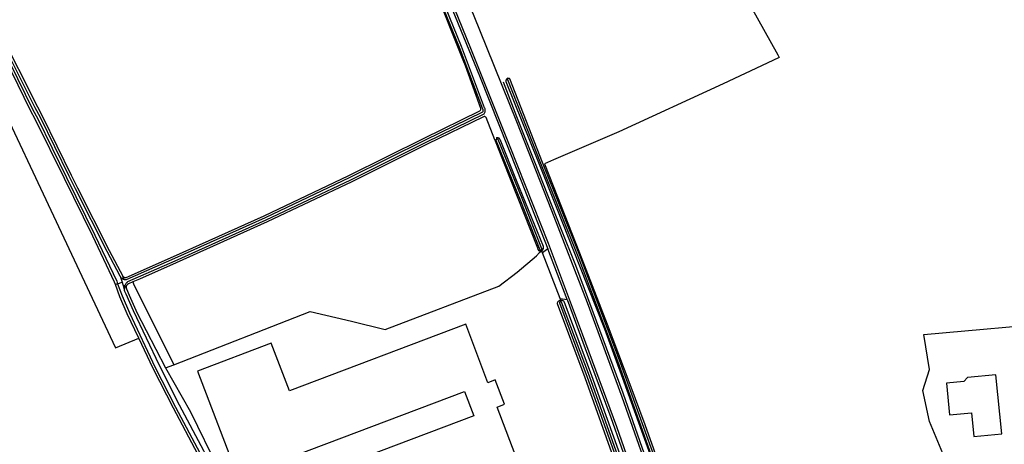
# Model space of a CAD drawing. Header units: metres. Extents: x 174423 to 175128, y 462196 to 462742.
# Tile 98 of 137: x 175045.37 to 175047.94, y 462738.29 to 462739.41. Entities that reach past the tile are written whole.
import ezdxf

# ---------------------------------------------------------------- set-up
doc = ezdxf.new("R2010")
doc.units = ezdxf.units.M
doc.layers.add('N-XX-AL-LIJN_0.20-G', color=7, linetype='Continuous', lineweight=25)

# ---------------------------------------------------------------- blocks, each defined once
blk = doc.blocks.new('Situatie')
at = {"lineweight": -3}
for p, q in [((-9.3132, 25.1899), (-9.3148, 25.1884)), ((-9.3132, 25.1899), (-9.3145, 25.1919)), ((-9.2469, 25.0622), (-9.2973, 25.1948)), ((-9.2647, 25.0648), (-9.3109, 25.1838)), ((-10.417, 25.1233), (-10.4122, 25.1075)), ((-10.4066, 25.1139), (-10.4101, 25.1231)), ((-10.4237, 25.1031), (-10.4293, 25.101)), ((-10.4237, 25.1031), (-10.4122, 25.1075)), ((-10.4122, 25.1075), (-10.4059, 25.0865)), ((-10.4006, 25.0897), (-10.4045, 25.0991)), ((-9.2661, 25.0597), (-9.2646, 25.0563))]:
    blk.add_line(p, q, dxfattribs=at)
for points in [[(-8.7993, 25.8902), (-8.6955, 25.7031), (-8.6916, 25.6961), (-8.7228, 25.6812), (-8.838, 25.6268), (-9.1113, 25.5015), (-9.2822, 25.4281), (-9.3064, 25.417), (-9.2724, 25.331), (-9.2143, 25.1838), (-9.1417, 24.9977), (-9.0826, 24.8403), (-9.0434, 24.734), (-8.9793, 24.5555)], [(-8.2629, 24.6581), (-8.2981, 24.7419), (-8.3154, 24.8234), (-8.2984, 24.8789), (-8.313, 24.9698), (-7.9418, 25.0033)], [(-10.7343, 25.7656), (-10.6339, 25.5667), (-10.6205, 25.5416), (-10.5452, 25.3874), (-10.5288, 25.3542), (-10.4457, 25.1901), (-10.4101, 25.1231), (-10.4097, 25.1225), (-10.4091, 25.1218), (-10.4085, 25.1213), (-10.4078, 25.1208), (-10.4071, 25.1204), (-10.4063, 25.1201), (-10.4055, 25.1198), (-10.4047, 25.1197), (-10.4039, 25.1196), (-10.403, 25.1196), (-10.4022, 25.1198), (-10.4013, 25.12), (-10.4012, 25.12), (-10.2774, 25.1745), (-10.0399, 25.2814), (-9.8185, 25.3867), (-9.6211, 25.485), (-9.4755, 25.5563), (-9.4743, 25.5571), (-9.4734, 25.5582), (-9.4728, 25.5596), (-9.4727, 25.5611), (-9.4729, 25.5625), (-9.5125, 25.6738), (-9.517, 25.685), (-9.6003, 25.8935)], [(-10.3223, 27.7421), (-10.3242, 27.7412), (-10.2431, 27.5403), (-10.1463, 27.3008), (-10.0553, 27.0748), (-9.9572, 26.8319), (-9.8686, 26.6135), (-9.7753, 26.384), (-9.6824, 26.1553), (-9.5818, 25.9067), (-9.4766, 25.6478), (-9.3766, 25.397), (-9.2973, 25.1948)], [(-10.3189, 27.7436), (-10.2673, 27.6161), (-10.1796, 27.3992), (-10.0803, 27.153), (-9.9834, 26.9123), (-9.8909, 26.6845), (-9.7925, 26.4421), (-9.6933, 26.198), (-9.5967, 25.9597), (-9.4997, 25.7206), (-9.3964, 25.4629), (-9.2966, 25.2092), (-9.207, 24.9724), (-9.1176, 24.7289), (-9.0335, 24.4889), (-9.0286, 24.4764), (-8.9473, 24.2573), (-8.8583, 24.0233), (-8.864, 24.0209)], [(-10.3681, 24.9608), (-10.3983, 25.0244), (-10.4179, 25.0693), (-10.4293, 25.101), (-10.4317, 25.1075), (-10.4887, 25.2279), (-10.5631, 25.3786), (-10.6383, 25.5325), (-10.6517, 25.5574), (-10.7505, 25.7577)], [(-10.7451, 25.7604), (-10.6464, 25.5603), (-10.633, 25.5352), (-10.5577, 25.3812), (-10.4833, 25.2305), (-10.4261, 25.1098), (-10.4237, 25.1031)], [(-10.417, 25.1233), (-10.451, 25.1874), (-10.5342, 25.3515), (-10.5506, 25.3847), (-10.6259, 25.5388), (-10.6393, 25.564), (-10.7397, 25.763)], [(-8.965, 24.4397), (-8.9721, 24.4367), (-9.0089, 24.5409), (-9.1027, 24.8062), (-9.1937, 25.0529), (-9.2864, 25.2944), (-9.3786, 25.5277), (-9.4753, 25.768), (-9.5796, 26.0246), (-9.6761, 26.262), (-9.7709, 26.4959), (-9.8903, 26.7899), (-9.8845, 26.7924)], [(-10.904, 25.9463), (-10.4295, 24.9355), (-10.3681, 24.9608)], [(-10.4059, 25.0865), (-10.4061, 25.0884), (-10.4062, 25.0903), (-10.4061, 25.0923), (-10.4059, 25.0942), (-10.4055, 25.096), (-10.4049, 25.0979), (-10.4045, 25.0991), (-10.4042, 25.0996), (-10.4034, 25.1014), (-10.4024, 25.103), (-10.4013, 25.1046), (-10.4001, 25.106), (-10.3987, 25.1074), (-10.3972, 25.1086), (-10.3969, 25.1088), (-10.2726, 25.1636), (-10.0349, 25.2706), (-9.8133, 25.3759), (-9.6158, 25.4742), (-9.4639, 25.5486), (-9.4623, 25.5516), (-9.4616, 25.5535), (-9.4612, 25.5554), (-9.4611, 25.5574), (-9.4612, 25.5593), (-9.4617, 25.5613), (-9.4624, 25.5631), (-9.4633, 25.5646), (-9.463, 25.5643), (-9.5235, 25.7249), (-9.5978, 25.9083)], [(-9.6033, 25.906), (-9.5291, 25.7227), (-9.4684, 25.5615), (-9.4684, 25.5614), (-9.4678, 25.5605), (-9.4674, 25.5595), (-9.4672, 25.5584), (-9.4671, 25.5573), (-9.4671, 25.5562), (-9.4674, 25.5551), (-9.4677, 25.5541), (-9.4683, 25.5532), (-9.6184, 25.4796), (-9.8159, 25.3813), (-10.0374, 25.276), (-10.275, 25.169), (-10.3993, 25.1143), (-10.3996, 25.1142), (-10.4011, 25.1139), (-10.4025, 25.1137), (-10.404, 25.1136), (-10.4055, 25.1137), (-10.4066, 25.1139), (-10.4069, 25.114), (-10.4084, 25.1144), (-10.4097, 25.115), (-10.411, 25.1157), (-10.4122, 25.1166), (-10.4133, 25.1176), (-10.4143, 25.1187), (-10.4152, 25.1199), (-10.417, 25.1233)], [(-9.0013, 24.5378), (-9.0494, 24.6714), (-9.1001, 24.8169), (-9.1697, 25.0053), (-9.2239, 25.1506), (-9.2631, 25.2488), (-9.3312, 25.422), (-9.3781, 25.5407), (-9.4137, 25.6316)], [(-8.9788, 24.5387), (-8.9863, 24.5403), (-8.9892, 24.5443), (-8.9908, 24.5502), (-9.0398, 24.6856), (-9.0975, 24.8449), (-9.1483, 24.9842), (-9.2133, 25.1497), (-9.2729, 25.2999), (-9.3223, 25.4247), (-9.4063, 25.6325), (-9.4065, 25.6336), (-9.4066, 25.6347), (-9.4065, 25.6359), (-9.4059, 25.6381), (-9.4054, 25.6391), (-9.4047, 25.64), (-9.404, 25.6408), (-9.4039, 25.6409), (-9.4016, 25.6431)], [(-9.4008, 25.6411), (-9.4011, 25.641), (-9.4017, 25.6406), (-9.4022, 25.64), (-9.4025, 25.6394), (-9.4027, 25.6387), (-9.4028, 25.6382), (-9.3168, 25.4191), (-9.2172, 25.1709), (-9.1126, 24.894), (-9.0133, 24.6177)], [(-9.0076, 24.6197), (-9.107, 24.8961), (-9.2116, 25.173), (-9.3113, 25.4213), (-9.3972, 25.6404), (-9.3977, 25.6409), (-9.3984, 25.6412), (-9.3991, 25.6414), (-9.3998, 25.6414), (-9.4005, 25.6413), (-9.4008, 25.6411)], [(-10.2769, 24.8911), (-9.9193, 25.0307), (-9.8117, 25.0051), (-9.7233, 24.9832), (-9.4259, 25.0972), (-9.3776, 25.1337), (-9.3274, 25.1766), (-9.3187, 25.1847), (-9.3148, 25.1884), (-9.3183, 25.1884), (-9.3203, 25.1894), (-9.3223, 25.1928), (-9.3238, 25.1962), (-9.4136, 25.4238), (-9.4344, 25.4764), (-9.4359, 25.4801), (-9.4589, 25.5384), (-9.4597, 25.5397), (-9.461, 25.5408), (-9.4626, 25.5414), (-9.4643, 25.5415), (-9.4658, 25.541), (-9.6131, 25.4689), (-9.8106, 25.3705), (-10.0324, 25.2651), (-10.2701, 25.1581), (-10.3667, 25.1156), (-10.3843, 25.1078)], [(-9.4308, 25.4817), (-9.4317, 25.4815), (-9.4327, 25.4808), (-9.4332, 25.48), (-9.4333, 25.4792), (-9.3686, 25.3202), (-9.3186, 25.1925), (-9.3185, 25.1924), (-9.318, 25.192), (-9.3174, 25.1916), (-9.3167, 25.1914), (-9.316, 25.1914), (-9.3153, 25.1915), (-9.3146, 25.1917), (-9.3145, 25.1919), (-9.314, 25.1922), (-9.3136, 25.1927), (-9.3132, 25.1933), (-9.313, 25.194), (-9.313, 25.1947), (-9.363, 25.3224), (-9.4277, 25.4815), (-9.4288, 25.4818), (-9.4303, 25.4819), (-9.4308, 25.4817)], [(-9.4323, 25.4855), (-9.4319, 25.4857), (-9.4309, 25.486), (-9.4299, 25.4862), (-9.4289, 25.4862), (-9.4278, 25.4861), (-9.4269, 25.4857), (-9.4259, 25.4853), (-9.4251, 25.4847), (-9.4243, 25.484), (-9.4237, 25.4832), (-9.4232, 25.4823), (-9.3803, 25.375), (-9.3098, 25.2018), (-9.3096, 25.1957), (-9.3119, 25.1912), (-9.3132, 25.1899)], [(-10.2136, 24.657), (-10.2773, 24.7771), (-10.3305, 24.8814), (-10.3681, 24.9608)], [(-9.2973, 25.1948), (-9.3109, 25.1838), (-9.3132, 25.1899)], [(-10.4237, 25.1031), (-10.4122, 25.0713), (-10.3928, 25.0269), (-10.3251, 24.8841), (-10.272, 24.7799), (-10.2083, 24.6598), (-10.1642, 24.5705), (-10.1349, 24.501)], [(-10.1091, 24.4855), (-10.1373, 24.5431), (-10.1976, 24.6652), (-10.2613, 24.7854), (-10.3143, 24.8894), (-10.3819, 25.0319), (-10.4012, 25.0761), (-10.4024, 25.0777), (-10.4033, 25.0793), (-10.4042, 25.081), (-10.4049, 25.0828), (-10.4055, 25.0847), (-10.4059, 25.0865)], [(-10.3843, 25.1078), (-10.3955, 25.1029), (-10.398, 25.1013), (-10.4001, 25.0989), (-10.4013, 25.0958), (-10.4014, 25.0926), (-10.4006, 25.0897), (-10.3936, 25.0737), (-10.3764, 25.0344), (-10.3741, 25.0294), (-10.2982, 24.8832), (-10.298, 24.8829), (-10.2769, 24.8911)], [(-10.3843, 25.1078), (-10.3817, 25.1027), (-10.2769, 24.8911)], [(-9.1014, 24.5814), (-9.1995, 24.8566), (-9.2724, 25.051), (-9.2724, 25.0512), (-9.2723, 25.0524), (-9.2719, 25.0536), (-9.2715, 25.0548), (-9.2708, 25.0559), (-9.2701, 25.0569), (-9.2692, 25.0578), (-9.2682, 25.0585), (-9.2671, 25.0592), (-9.2661, 25.0597)], [(-9.2661, 25.0597), (-9.266, 25.0597), (-9.2648, 25.06), (-9.2636, 25.0602), (-9.263, 25.0603), (-9.2623, 25.0603), (-9.2611, 25.0601), (-9.2598, 25.0599), (-9.2587, 25.0594), (-9.2576, 25.0589), (-9.2565, 25.0581), (-9.2556, 25.0573), (-9.1826, 24.8628), (-9.0845, 24.5875)], [(-9.263, 25.0603), (-9.2647, 25.0648), (-9.2469, 25.0622)], [(-9.2469, 25.0622), (-9.1993, 24.9337), (-9.1326, 24.7528), (-9.0515, 24.5218), (-9.0436, 24.4994), (-8.9513, 24.2503), (-8.864, 24.0209)], [(-9.2646, 25.0563), (-9.265, 25.0561), (-9.2656, 25.0558), (-9.2661, 25.0553), (-9.2665, 25.0547), (-9.2668, 25.054), (-9.2668, 25.0533), (-9.2668, 25.0531), (-9.1939, 24.8587), (-9.0958, 24.5834)], [(-9.0902, 24.5855), (-9.1882, 24.8608), (-9.2612, 25.0552), (-9.2617, 25.0557), (-9.2623, 25.0561), (-9.263, 25.0563), (-9.2637, 25.0564), (-9.2644, 25.0564), (-9.2646, 25.0563)], [(-9.454, 24.8438), (-9.512, 24.9972), (-9.9741, 24.8224), (-10.0213, 24.9472), (-10.2142, 24.8742), (-10.1076, 24.5926), (-10.0629, 24.5452), (-10.0035, 24.3881), (-9.9587, 24.3407), (-9.8993, 24.1836), (-9.2913, 24.4135), (-9.3493, 24.5669), (-9.3301, 24.5742), (-9.3542, 24.6377), (-9.3733, 24.6304), (-9.4299, 24.7801), (-9.4108, 24.7873), (-9.4349, 24.851), (-9.454, 24.8438)], [(-10.298, 24.8829), (-10.2325, 24.7677), (-10.1606, 24.6195), (-10.0922, 24.4928), (-10.0912, 24.4909)], [(-8.109, 24.7101), (-8.1241, 24.8649), (-8.1984, 24.8576), (-8.2078, 24.8469), (-8.2536, 24.8424), (-8.2455, 24.7595), (-8.1881, 24.7651), (-8.182, 24.703), (-8.109, 24.7101)], [(-10.0004, 24.6371), (-9.5153, 24.8206), (-9.4912, 24.7569), (-9.9764, 24.5734), (-10.0004, 24.6371)]]:
    blk.add_lwpolyline(points, dxfattribs=at)

msp = doc.modelspace()

# ---------------------------------------------------------------- block references
at = {"layer": 'N-XX-AL-LIJN_0.20-G'}
msp.add_blockref('Situatie', (175056.047, 462713.6112), dxfattribs=at)

doc.saveas('drawing.dxf')
